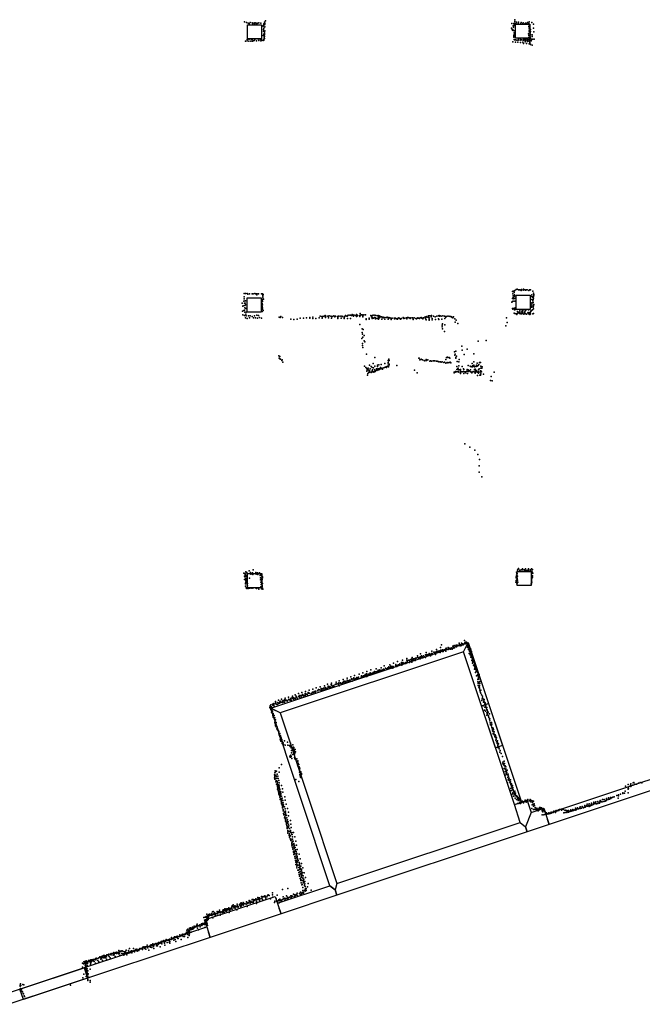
# Model space of a CAD drawing. Extents: x 897 to 41507, y -48980 to 26602.
# Tile 5 of 22: x 11068 to 21200, y -46905 to -30875. Entities that reach past the tile are written whole.
import ezdxf

# ---------------------------------------------------------------- set-up
doc = ezdxf.new("R2010")
doc.units = 0
for name, color, linetype in [('DOORS', 7, 'continuous'), ('P', 9, 'continuous'), ('ROOMS', 1, 'continuous'), ('WALLS', 3, 'continuous'), ('WINDOWS', 6, 'continuous')]:
    doc.layers.add(name, color=color, linetype=linetype)

msp = doc.modelspace()

# ---------------------------------------------------------------- linework, layer by layer
at = {"layer": 'DOORS'}
msp.add_lwpolyline([(18809.8, -42728.6), (18582.5, -42045.4), (18696.3, -42007.5), (18923.6, -42690.7), (18809.8, -42728.6)], dxfattribs=at)
at = {"layer": 'P'}
for p in [(14728, -30911), (14757, -30922), (14785, -30931), (14820, -30920), (14850, -30925), (14882, -30925), (14913, -30927), (14942, -30934), (14960, -30928), (14991, -30931), (15053, -30915), (15055, -30932), (15067, -30894), (19109, -30935), (19124, -30930), (19125, -30875), (19125, -30903), (19154, -30917), (19178, -30937), (19187, -30915), (19226, -30923), (19261, -30925), (19297, -30929), (19319, -30935), (19330, -30922), (19360, -30909), (19401, -30923), (14800, -30941), (14862, -30941), (14892, -30948), (14925, -30941), (15013, -30976), (15032, -30983), (15036, -31061), (15037, -31032), (15039, -31012), (15042, -30959), (15043, -30943), (15050, -30958), (15050, -31091), (15054, -31065), (15056, -30948), (15056, -30993), (15058, -31054), (19073, -31012), (19075, -30938), (19081, -31033), (19086, -31043), (19095, -31035), (19096, -31049), (19098, -30976), (19105, -30996), (19114, -31087), (19116, -30957), (19118, -30940), (19118, -30970), (19121, -31054), (19146, -30940), (19217, -30944), (19252, -30944), (19288, -30945), (19353, -30987), (19355, -30938), (19357, -31075), (19359, -30957), (19359, -31044), (19360, -31014), (19374, -31090), (19377, -31095), (19378, -31036), (19380, -31066), (19429, -30949), (19430, -31012), (19433, -31075), (14742, -31222), (14767, -31196), (14767, -31220), (14788, -31194), (14798, -31223), (14814, -31193), (14828, -31225), (14843, -31195), (14854, -31224), (14859, -31190), (14868, -31218), (14885, -31215), (14892, -31195), (14901, -31185), (14921, -31221), (14930, -31188), (14957, -31213), (14959, -31190), (14984, -31191), (14990, -31219), (15003, -31213), (15004, -31190), (15029, -31215), (15031, -31131), (15036, -31196), (15039, -31208), (15043, -31110), (15046, -31159), (15047, -31188), (15050, -31106), (15050, -31121), (15051, -31148), (15053, -31179), (19091, -31236), (19109, -31132), (19110, -31144), (19110, -31158), (19113, -31115), (19114, -31195), (19119, -31203), (19134, -31203), (19136, -31242), (19158, -31210), (19177, -31242), (19179, -31206), (19188, -31188), (19212, -31207), (19216, -31244), (19217, -31192), (19220, -31246), (19232, -31203), (19255, -31240), (19259, -31209), (19267, -31193), (19278, -31208), (19287, -31193), (19296, -31237), (19306, -31191), (19307, -31214), (19326, -31191), (19331, -31208), (19333, -31232), (19349, -31107), (19351, -31195), (19351, -31207), (19353, -31166), (19355, -31134), (19357, -31223), (19359, -31194), (19370, -31206), (19370, -31226), (19372, -31246), (19377, -31155), (19377, -31213), (19379, -31174), (19380, -31212), (19383, -31123), (19385, -31181), (19390, -31219), (19393, -31197), (19398, -31202), (19406, -31121), (19408, -31147), (19419, -31192), (19439, -31193), (19269, -31261), (19318, -31260), (19360, -31267), (19378, -31274), (19378, -31280), (19409, -31288), (19163, -35264), (19267, -35263), (14719, -35385), (14720, -35422), (14723, -35331), (14743, -35333), (14767, -35331), (14781, -35341), (14806, -35337), (14851, -35337), (14870, -35340), (14895, -35335), (14916, -35336), (14917, -35341), (14929, -35352), (14934, -35340), (14956, -35340), (15001, -35336), (15018, -35339), (15026, -35360), (15026, -35404), (15027, -35378), (15029, -35351), (15035, -35424), (19086, -35302), (19090, -35413), (19091, -35337), (19097, -35370), (19098, -35398), (19099, -35297), (19110, -35419), (19115, -35294), (19115, -35319), (19119, -35377), (19120, -35352), (19125, -35410), (19126, -35285), (19148, -35267), (19186, -35273), (19203, -35273), (19205, -35275), (19230, -35286), (19236, -35270), (19260, -35278), (19290, -35272), (19297, -35280), (19309, -35274), (19327, -35274), (19355, -35284), (19364, -35274), (19380, -35271), (19403, -35352), (19405, -35379), (19412, -35390), (19419, -35296), (19431, -35381), (19432, -35329), (19432, -35407), (19433, -35348), (19435, -35359), (14686, -35491), (14697, -35540), (14707, -35536), (14715, -35460), (14729, -35492), (14732, -35529), (14732, -35565), (14738, -35454), (14738, -35491), (14740, -35450), (14744, -35516), (14749, -35575), (15014, -35546), (15015, -35493), (15017, -35465), (15018, -35516), (15019, -35438), (15019, -35566), (19078, -35473), (19086, -35575), (19088, -35465), (19100, -35457), (19114, -35570), (19120, -35575), (19126, -35459), (19136, -35566), (19398, -35557), (19400, -35485), (19400, -35507), (19404, -35432), (19404, -35535), (19406, -35486), (19421, -35452), (19423, -35554), (19425, -35480), (19426, -35430), (19429, -35534), (19430, -35585), (19433, -35512), (14694, -35619), (14699, -35679), (14714, -35607), (14725, -35604), (14725, -35690), (14731, -35638), (14743, -35729), (14747, -35669), (14753, -35638), (14755, -35697), (14769, -35742), (14789, -35694), (14808, -35728), (14820, -35697), (14849, -35707), (14873, -35727), (14887, -35696), (14905, -35731), (14925, -35686), (14937, -35732), (14956, -35692), (14973, -35725), (15001, -35736), (15015, -35627), (15021, -35590), (15028, -35609), (15291, -35720), (15309, -35724), (15316, -35709), (15347, -35724), (15634, -35734), (15685, -35733), (15736, -35727), (15787, -35733), (15788, -35724), (15837, -35741), (15838, -35717), (15888, -35740), (15940, -35727), (15956, -35704), (15987, -35706), (15991, -35735), (15993, -35714), (16002, -35709), (16021, -35701), (16041, -35693), (16043, -35722), (16044, -35703), (16052, -35703), (16084, -35704), (16093, -35731), (16095, -35702), (16104, -35695), (16132, -35703), (16144, -35737), (16146, -35709), (16160, -35709), (16180, -35698), (16195, -35715), (16197, -35707), (16209, -35701), (16238, -35706), (16246, -35739), (16247, -35722), (16248, -35705), (16255, -35701), (16284, -35703), (16297, -35734), (16309, -35701), (16314, -35707), (16329, -35705), (16348, -35730), (16348, -35741), (16358, -35709), (16372, -35691), (16390, -35702), (16399, -35700), (16400, -35741), (16407, -35692), (16416, -35686), (16438, -35688), (16450, -35688), (16450, -35738), (16467, -35690), (16476, -35676), (16490, -35682), (16493, -35699), (16500, -35700), (16512, -35685), (16539, -35691), (16548, -35677), (16551, -35708), (16561, -35683), (16566, -35695), (16596, -35691), (16603, -35705), (16607, -35659), (16612, -35685), (16628, -35679), (16641, -35682), (16651, -35696), (16653, -35715), (16670, -35678), (16698, -35680), (16706, -35746), (16755, -35735), (16780, -35689), (16791, -35713), (16802, -35723), (16806, -35738), (16809, -35689), (16821, -35688), (16828, -35736), (16843, -35725), (16849, -35688), (16857, -35728), (16858, -35733), (16858, -35746), (16862, -35692), (16883, -35742), (16889, -35696), (16897, -35733), (16904, -35693), (16911, -35729), (16914, -35714), (16917, -35694), (16925, -35730), (16942, -35709), (16942, -35712), (16955, -35714), (16968, -35719), (16982, -35716), (16982, -35727), (17009, -35723), (17037, -35724), (17050, -35717), (17064, -35729), (17077, -35726), (17077, -35733), (17089, -35727), (17105, -35737), (17132, -35736), (17160, -35733), (17173, -35736), (17184, -35733), (17186, -35742), (17201, -35743), (17217, -35746), (17228, -35737), (17238, -35730), (17255, -35738), (17282, -35741), (17310, -35726), (17318, -35741), (17338, -35737), (17365, -35728), (17370, -35743), (17378, -35722), (17392, -35726), (17405, -35731), (17420, -35741), (17432, -35728), (17460, -35728), (17467, -35734), (17471, -35736), (17488, -35730), (17515, -35739), (17523, -35740), (17543, -35735), (17549, -35731), (17556, -35733), (17575, -35741), (17583, -35731), (17603, -35722), (17611, -35733), (17624, -35733), (17627, -35744), (17638, -35727), (17665, -35727), (17669, -35713), (17692, -35720), (17696, -35705), (17721, -35726), (17722, -35694), (17734, -35728), (17735, -35695), (17758, -35698), (17765, -35713), (17771, -35693), (17782, -35740), (17800, -35702), (17829, -35710), (17856, -35702), (17882, -35695), (17895, -35689), (17901, -35702), (17911, -35699), (17925, -35700), (17952, -35696), (17982, -35703), (17988, -35742), (17995, -35705), (18003, -35717), (18024, -35704), (18053, -35704), (18071, -35706), (18082, -35708), (18097, -35710), (18104, -35726), (18119, -35727), (18125, -35711), (18149, -35744), (18991, -35729), (19095, -35589), (19115, -35655), (19118, -35600), (19126, -35659), (19141, -35593), (19150, -35664), (19157, -35672), (19163, -35660), (19167, -35627), (19177, -35654), (19182, -35634), (19203, -35654), (19206, -35605), (19208, -35629), (19210, -35665), (19230, -35653), (19235, -35664), (19237, -35623), (19237, -35646), (19253, -35659), (19258, -35612), (19258, -35636), (19272, -35668), (19281, -35651), (19289, -35630), (19292, -35657), (19295, -35613), (19303, -35664), (19308, -35599), (19315, -35667), (19335, -35647), (19341, -35641), (19346, -35599), (19350, -35666), (19361, -35649), (19372, -35677), (19375, -35648), (19378, -35621), (19382, -35662), (19388, -35625), (19396, -35609), (19412, -35596), (19417, -35662), (19432, -35660), (15479, -35748), (15530, -35755), (15581, -35749), (16604, -35839), (16705, -35756), (16757, -35751), (16909, -35748), (16960, -35749), (17011, -35748), (17062, -35752), (17113, -35747), (17114, -35755), (17165, -35747), (17216, -35751), (17267, -35750), (17473, -35754), (17524, -35747), (17679, -35749), (17680, -35761), (17732, -35750), (17732, -35766), (17783, -35761), (17834, -35757), (17885, -35747), (17887, -35758), (17938, -35753), (17941, -35849), (17943, -35878), (17947, -35824), (17984, -35845), (18152, -35798), (18169, -35769), (18198, -35819), (18981, -35857), (18999, -35803), (16637, -36065), (16639, -35908), (16642, -35966), (16649, -35993), (16654, -36044), (16657, -35917), (16673, -36017), (17950, -35909), (17981, -35950), (16647, -36182), (16648, -36147), (16651, -36213), (16672, -36104), (16685, -36119), (18263, -36190), (18527, -36108), (18658, -36099), (15283, -36345), (15290, -36388), (15301, -36358), (16713, -36321), (16848, -36377), (17561, -36387), (17569, -36384), (18012, -36372), (18029, -36370), (18038, -36372), (18056, -36373), (18066, -36387), (18145, -36283), (18148, -36334), (18152, -36320), (18164, -36388), (18165, -36271), (18165, -36372), (18178, -36352), (18269, -36257), (18302, -36326), (18348, -36239), (18456, -36317), (15300, -36396), (15312, -36403), (15335, -36422), (15340, -36411), (15350, -36450), (16677, -36518), (16699, -36540), (16759, -36497), (16788, -36523), (16804, -36537), (16822, -36475), (16825, -36543), (16846, -36518), (16889, -36522), (16891, -36500), (16911, -36496), (16940, -36536), (16950, -36488), (16964, -36548), (16994, -36541), (17010, -36475), (17013, -36534), (17033, -36529), (17037, -36539), (17055, -36515), (17062, -36457), (17065, -36477), (17067, -36426), (17068, -36427), (17069, -36529), (17071, -36516), (17076, -36402), (17078, -36425), (17078, -36493), (17083, -36483), (17205, -36503), (17577, -36411), (17596, -36408), (17602, -36400), (17625, -36410), (17652, -36425), (17663, -36431), (17682, -36409), (17689, -36425), (17712, -36412), (17745, -36432), (17754, -36429), (17772, -36432), (17798, -36427), (17807, -36431), (17825, -36430), (17852, -36435), (17861, -36432), (17879, -36439), (17890, -36447), (17893, -36443), (17915, -36444), (17926, -36453), (17941, -36446), (17968, -36454), (17980, -36451), (18002, -36409), (18004, -36466), (18022, -36455), (18033, -36463), (18056, -36456), (18072, -36452), (18082, -36464), (18183, -36521), (18186, -36440), (18214, -36513), (18216, -36446), (18220, -36407), (18268, -36520), (18365, -36504), (18397, -36515), (18417, -36524), (18429, -36474), (18435, -36508), (18437, -36525), (18456, -36497), (18456, -36515), (18461, -36447), (18470, -36527), (18476, -36519), (18495, -36520), (18503, -36501), (18511, -36469), (18511, -36517), (18527, -36503), (18540, -36487), (18548, -36456), (18568, -36455), (18571, -36548), (18574, -36517), (18593, -36529), (16717, -36556), (16718, -36599), (16724, -36559), (16724, -36576), (16727, -36663), (16736, -36636), (16738, -36549), (16740, -36576), (16751, -36619), (16757, -36599), (16759, -36612), (16761, -36586), (16762, -36598), (16769, -36557), (16785, -36620), (16786, -36615), (16803, -36594), (16808, -36610), (16812, -36578), (16819, -36608), (16833, -36608), (16833, -36615), (16843, -36574), (16852, -36600), (16853, -36585), (16875, -36557), (16877, -36576), (16880, -36586), (16887, -36579), (16897, -36559), (16897, -36576), (16914, -36558), (16914, -36574), (16925, -36564), (16936, -36554), (16945, -36558), (16964, -36551), (16970, -36563), (17494, -36579), (17535, -36623), (18136, -36613), (18139, -36626), (18152, -36614), (18158, -36607), (18159, -36604), (18181, -36572), (18181, -36608), (18200, -36554), (18201, -36569), (18203, -36603), (18204, -36550), (18211, -36609), (18214, -36611), (18218, -36576), (18239, -36568), (18239, -36636), (18240, -36606), (18241, -36583), (18255, -36606), (18270, -36608), (18291, -36561), (18292, -36605), (18295, -36568), (18296, -36636), (18307, -36607), (18321, -36610), (18329, -36625), (18344, -36596), (18351, -36570), (18358, -36633), (18365, -36577), (18366, -36605), (18373, -36604), (18382, -36591), (18403, -36607), (18404, -36575), (18410, -36607), (18424, -36627), (18433, -36611), (18448, -36600), (18462, -36606), (18470, -36569), (18478, -36564), (18479, -36580), (18482, -36629), (18484, -36606), (18487, -36606), (18502, -36588), (18506, -36607), (18513, -36615), (18514, -36609), (18520, -36668), (18532, -36576), (18536, -36632), (18537, -36607), (18546, -36559), (18556, -36662), (18559, -36613), (18567, -36592), (18567, -36609), (18567, -36662), (18574, -36641), (18576, -36596), (18583, -36608), (18587, -36550), (18614, -36646), (18740, -36682), (18788, -36614), (18730, -36750), (18755, -36752), (18314, -37779), (18392, -37832), (18475, -37885), (18526, -37954), (18546, -38140), (18552, -38037), (18543, -38242), (18587, -38317), (14716, -39888), (14734, -39893), (14738, -39907), (14744, -39908), (14749, -39865), (14757, -39882), (14764, -39875), (14802, -39849), (14823, -39877), (14829, -39904), (14855, -39881), (14858, -39900), (14862, -39909), (14870, -39831), (14910, -39875), (14914, -39878), (14914, -39902), (14937, -39880), (14941, -39908), (14971, -39883), (14985, -39906), (15003, -39904), (19154, -39868), (19158, -39893), (19164, -39889), (19171, -39835), (19174, -39825), (19186, -39812), (19199, -39839), (19224, -39836), (19228, -39829), (19250, -39834), (19251, -39815), (19276, -39833), (19282, -39842), (19291, -39842), (19297, -39817), (19308, -39840), (19321, -39846), (19327, -39838), (19330, -39846), (19350, -39815), (19353, -39835), (19378, -39830), (19383, -39838), (19396, -39816), (19399, -39893), (19399, -39913), (19401, -39853), (19406, -39870), (19414, -39828), (19419, -39888), (14724, -39937), (14726, -39989), (14734, -39946), (14735, -39928), (14739, -39941), (14740, -40048), (14743, -39944), (14744, -39976), (14745, -40062), (14746, -39991), (14748, -39978), (14748, -40025), (14749, -40007), (14749, -40049), (14751, -39928), (14754, -40015), (14762, -40029), (14763, -39944), (14771, -39966), (14773, -40052), (14806, -39969), (14980, -39923), (14986, -39960), (14989, -39994), (14992, -39997), (14992, -40034), (14996, -40070), (15003, -39977), (15003, -40028), (15004, -39921), (15008, -39937), (15008, -40011), (15008, -40030), (15010, -40047), (15013, -39991), (15017, -39946), (15018, -39962), (15021, -40053), (19144, -40030), (19148, -39962), (19149, -39947), (19149, -40003), (19154, -39921), (19159, -39995), (19160, -40058), (19161, -39966), (19164, -40048), (19165, -39986), (19167, -39932), (19171, -39998), (19174, -40030), (19390, -40058), (19397, -40057), (19399, -39952), (19399, -39992), (19399, -40012), (19400, -40032), (19403, -39970), (19415, -39930), (19415, -39950), (14743, -40097), (14753, -40125), (14764, -40135), (14769, -40076), (14775, -40128), (14776, -40090), (14787, -40138), (14805, -40129), (14835, -40129), (14861, -40132), (14904, -40126), (14919, -40135), (14953, -40135), (14959, -40149), (14992, -40109), (15001, -40142), (15013, -40103), (15014, -40084), (15021, -40128), (15025, -40145), (18218, -41023), (18259, -41025), (18274, -41034), (18299, -41034), (18306, -40984), (18310, -41022), (18323, -41011), (18334, -41030), (18338, -41009), (18346, -41032), (18355, -41027), (18355, -41031), (17683, -41179), (17729, -41196), (17770, -41194), (17774, -41156), (17783, -41191), (17806, -41174), (17812, -41180), (17816, -41188), (17827, -41171), (17841, -41188), (17850, -41128), (17853, -41168), (17862, -41155), (17868, -41180), (17880, -41159), (17884, -41167), (17894, -41149), (17910, -41180), (17912, -41158), (17913, -41170), (17917, -41097), (17921, -41143), (17922, -41137), (17930, -41051), (17933, -41143), (17935, -41148), (17947, -41133), (17949, -41159), (17962, -41162), (17973, -41132), (17991, -41141), (17999, -41123), (18005, -41134), (18005, -41157), (18006, -41107), (18024, -41121), (18040, -41098), (18042, -41131), (18050, -41115), (18058, -41108), (18063, -41111), (18071, -41125), (18081, -41123), (18089, -41100), (18107, -41121), (18115, -41077), (18121, -41106), (18127, -41079), (18139, -41063), (18146, -41101), (18164, -41072), (18166, -41069), (18169, -41056), (18173, -41082), (18175, -41086), (18177, -41071), (18189, -41060), (18201, -41062), (18226, -41049), (18235, -41068), (18249, -41054), (18259, -41066), (18284, -41054), (18316, -41037), (18346, -41062), (18358, -41038), (18358, -41097), (18363, -41083), (18364, -41051), (18370, -41054), (18371, -41074), (18371, -41130), (18375, -41100), (18380, -41133), (18382, -41088), (18384, -41194), (18387, -41121), (18389, -41141), (18389, -41155), (18395, -41117), (18400, -41143), (18400, -41181), (18408, -41168), (18409, -41124), (18413, -41192), (18418, -41160), (17152, -41352), (17214, -41325), (17279, -41338), (17295, -41303), (17305, -41342), (17311, -41345), (17337, -41349), (17354, -41341), (17354, -41356), (17367, -41277), (17370, -41304), (17370, -41338), (17376, -41329), (17384, -41307), (17399, -41304), (17414, -41342), (17415, -41300), (17419, -41323), (17431, -41291), (17448, -41337), (17452, -41280), (17452, -41309), (17457, -41257), (17462, -41286), (17463, -41297), (17469, -41302), (17477, -41282), (17491, -41279), (17501, -41291), (17503, -41305), (17509, -41268), (17522, -41272), (17539, -41261), (17541, -41234), (17553, -41260), (17562, -41274), (17572, -41262), (17583, -41250), (17583, -41281), (17592, -41201), (17592, -41268), (17599, -41242), (17606, -41231), (17608, -41259), (17625, -41246), (17628, -41262), (17642, -41229), (17653, -41247), (17672, -41259), (17673, -41214), (17680, -41227), (17685, -41220), (17696, -41210), (17700, -41214), (17713, -41214), (17728, -41217), (17741, -41218), (17742, -41203), (17751, -41234), (17770, -41212), (17776, -41215), (17837, -41210), (18397, -41218), (18407, -41205), (18411, -41253), (18414, -41231), (18415, -41232), (18419, -41216), (18421, -41203), (18421, -41211), (18425, -41255), (18425, -41307), (18431, -41281), (18433, -41237), (18435, -41251), (18439, -41353), (18441, -41305), (18442, -41247), (18442, -41332), (18444, -41259), (18446, -41287), (18447, -41302), (18449, -41281), (18454, -41306), (18456, -41309), (18460, -41294), (18464, -41333), (18466, -41332), (18469, -41350), (18469, -41353), (16653, -41507), (16719, -41485), (16769, -41510), (16784, -41462), (16819, -41505), (16819, -41513), (16843, -41500), (16843, -41506), (16844, -41485), (16862, -41493), (16868, -41444), (16880, -41498), (16883, -41485), (16899, -41466), (16902, -41483), (16914, -41496), (16915, -41491), (16916, -41478), (16926, -41457), (16928, -41492), (16938, -41477), (16950, -41426), (16959, -41465), (16978, -41462), (16979, -41466), (16980, -41471), (16991, -41451), (16999, -41454), (17001, -41396), (17021, -41431), (17036, -41443), (17052, -41449), (17058, -41428), (17072, -41431), (17077, -41409), (17080, -41422), (17090, -41379), (17093, -41421), (17109, -41402), (17111, -41427), (17114, -41430), (17126, -41427), (17130, -41408), (17141, -41432), (17147, -41408), (17181, -41399), (17187, -41390), (17189, -41374), (17199, -41392), (17205, -41404), (17219, -41382), (17234, -41380), (17252, -41363), (17253, -41372), (17287, -41363), (17289, -41384), (17297, -41370), (17303, -41360), (18454, -41382), (18465, -41379), (18470, -41404), (18470, -41447), (18472, -41358), (18477, -41432), (18478, -41379), (18478, -41383), (18481, -41368), (18484, -41427), (18486, -41505), (18487, -41408), (18490, -41454), (18494, -41419), (18494, -41432), (18497, -41416), (18497, -41479), (18501, -41457), (18510, -41469), (18512, -41480), (18516, -41499), (18525, -41501), (18528, -41515), (16144, -41677), (16216, -41662), (16263, -41669), (16269, -41638), (16277, -41677), (16291, -41671), (16321, -41671), (16331, -41617), (16339, -41648), (16344, -41672), (16358, -41643), (16368, -41665), (16369, -41649), (16373, -41667), (16375, -41648), (16389, -41661), (16397, -41596), (16399, -41627), (16416, -41650), (16420, -41637), (16437, -41627), (16442, -41649), (16443, -41639), (16445, -41629), (16455, -41572), (16466, -41605), (16471, -41615), (16481, -41644), (16497, -41605), (16507, -41591), (16510, -41628), (16511, -41604), (16513, -41610), (16516, -41550), (16536, -41612), (16540, -41598), (16557, -41582), (16559, -41601), (16562, -41591), (16565, -41604), (16581, -41581), (16581, -41595), (16582, -41587), (16591, -41532), (16625, -41578), (16628, -41580), (16632, -41558), (16648, -41568), (16661, -41557), (16669, -41570), (16673, -41556), (16688, -41535), (16693, -41559), (16708, -41567), (16713, -41524), (16713, -41550), (16719, -41567), (16735, -41548), (16740, -41531), (16741, -41531), (16756, -41532), (16779, -41543), (16781, -41520), (16798, -41521), (16845, -41519), (18502, -41555), (18517, -41543), (18519, -41554), (18521, -41619), (18523, -41656), (18524, -41533), (18527, -41521), (18530, -41559), (18530, -41606), (18534, -41571), (18534, -41614), (18535, -41586), (18540, -41613), (18542, -41658), (18543, -41535), (18543, -41569), (18555, -41652), (18563, -41647), (15660, -41828), (15721, -41811), (15762, -41830), (15778, -41792), (15782, -41838), (15825, -41827), (15834, -41821), (15840, -41775), (15849, -41829), (15862, -41810), (15874, -41824), (15879, -41820), (15882, -41805), (15887, -41807), (15895, -41754), (15919, -41794), (15921, -41800), (15933, -41780), (15946, -41787), (15947, -41787), (15960, -41735), (15968, -41790), (15973, -41764), (15980, -41771), (15987, -41783), (15989, -41768), (15992, -41788), (16010, -41760), (16016, -41787), (16026, -41720), (16035, -41756), (16039, -41746), (16047, -41751), (16047, -41774), (16056, -41757), (16060, -41769), (16074, -41765), (16078, -41695), (16087, -41744), (16089, -41727), (16105, -41751), (16114, -41731), (16117, -41731), (16118, -41747), (16131, -41744), (16137, -41698), (16144, -41707), (16159, -41734), (16167, -41712), (16170, -41714), (16181, -41728), (16187, -41725), (16201, -41700), (16217, -41689), (16227, -41691), (16229, -41692), (16251, -41684), (16263, -41703), (16268, -41718), (16294, -41680), (16309, -41688), (18527, -41684), (18527, -41716), (18538, -41740), (18549, -41763), (18550, -41714), (18552, -41744), (18554, -41680), (18555, -41790), (18563, -41816), (18575, -41790), (15229, -41975), (15238, -41996), (15267, -41992), (15276, -41997), (15279, -41956), (15303, -41984), (15304, -41980), (15307, -41971), (15316, -41994), (15326, -41935), (15339, -41971), (15346, -41970), (15347, -41991), (15356, -41959), (15356, -41984), (15373, -41961), (15379, -41984), (15381, -41945), (15388, -41921), (15391, -41957), (15407, -41954), (15419, -41971), (15424, -41960), (15443, -41903), (15446, -41938), (15448, -41944), (15461, -41948), (15472, -41952), (15478, -41930), (15481, -41925), (15485, -41951), (15488, -41919), (15507, -41890), (15507, -41903), (15510, -41922), (15511, -41927), (15522, -41937), (15525, -41916), (15538, -41919), (15549, -41866), (15552, -41931), (15565, -41890), (15568, -41909), (15569, -41901), (15571, -41909), (15586, -41921), (15604, -41847), (15607, -41894), (15615, -41886), (15623, -41905), (15624, -41876), (15642, -41880), (15647, -41901), (15668, -41861), (15671, -41876), (15678, -41871), (15689, -41883), (15697, -41879), (15698, -41872), (15715, -41845), (15716, -41880), (15727, -41855), (15736, -41855), (15746, -41857), (15749, -41870), (15769, -41841), (15811, -41848), (15822, -41847), (18573, -41841), (18583, -41866), (18586, -41959), (18595, -41930), (18597, -41887), (18602, -41916), (18614, -41938), (18615, -41988), (18623, -41964), (18627, -41943), (18631, -41986), (18633, -41989), (18643, -41997), (15141, -42075), (15142, -42047), (15143, -42060), (15147, -42090), (15154, -42032), (15155, -42091), (15155, -42103), (15163, -42064), (15163, -42121), (15166, -42151), (15171, -42122), (15171, -42125), (15179, -42092), (15182, -42021), (15182, -42133), (15190, -42034), (15191, -42016), (15205, -42006), (15206, -42022), (15207, -42050), (15230, -42003), (15234, -42009), (15242, -42017), (15256, -42023), (15275, -42011), (15298, -42000), (18608, -42044), (18631, -42116), (18637, -42069), (18640, -42016), (18648, -42044), (18649, -42133), (18651, -42043), (18653, -42020), (18655, -42072), (18665, -42098), (18669, -42075), (18673, -42124), (18674, -42113), (18682, -42131), (18693, -42149), (15175, -42167), (15185, -42197), (15185, -42203), (15191, -42183), (15192, -42169), (15192, -42213), (15193, -42228), (15199, -42199), (15206, -42235), (15207, -42204), (15211, -42245), (15211, -42260), (15220, -42241), (15222, -42312), (15223, -42277), (15226, -42307), (15233, -42276), (15240, -42315), (18671, -42197), (18672, -42160), (18676, -42163), (18681, -42187), (18684, -42162), (18695, -42209), (18697, -42212), (18703, -42237), (18711, -42264), (18712, -42178), (18718, -42256), (18721, -42291), (18745, -42318), (15220, -42322), (15231, -42354), (15232, -42370), (15233, -42339), (15238, -42347), (15241, -42356), (15243, -42386), (15244, -42373), (15253, -42380), (15253, -42419), (15259, -42391), (15264, -42418), (15264, -42437), (15267, -42437), (15268, -42428), (15274, -42454), (15280, -42452), (15285, -42461), (18724, -42324), (18731, -42347), (18731, -42353), (18747, -42374), (18750, -42397), (18752, -42406), (18754, -42345), (18762, -42433), (18762, -42450), (18767, -42404), (18771, -42462), (18772, -42415), (18780, -42429), (18783, -42462), (18788, -42467), (15286, -42488), (15288, -42519), (15289, -42503), (15297, -42523), (15298, -42527), (15301, -42553), (15302, -42495), (15307, -42586), (15312, -42532), (15313, -42604), (15319, -42558), (15320, -42622), (15323, -42576), (15324, -42568), (15334, -42593), (15334, -42605), (15339, -42629), (15347, -42639), (15377, -42615), (15427, -42635), (18771, -42498), (18771, -42504), (18783, -42498), (18790, -42517), (18797, -42520), (18799, -42546), (18800, -42548), (18803, -42516), (18816, -42565), (18818, -42603), (18819, -42537), (18820, -42596), (18825, -42565), (18825, -42633), (18835, -42634), (18843, -42615), (15337, -42658), (15355, -42649), (15359, -42676), (15387, -42687), (15433, -42684), (15457, -42692), (15467, -42710), (15476, -42653), (15486, -42729), (15493, -42772), (15511, -42724), (15512, -42680), (15520, -42755), (15526, -42716), (15528, -42746), (15530, -42726), (15533, -42776), (15534, -42764), (15543, -42796), (15550, -42758), (15558, -42796), (18836, -42660), (18846, -42644), (18848, -42725), (18850, -42684), (18851, -42699), (18859, -42666), (18864, -42722), (18870, -42748), (18885, -42771), (15462, -42876), (15469, -42861), (15475, -42883), (15483, -42848), (15485, -42871), (15491, -42813), (15497, -42904), (15515, -42840), (15535, -42828), (15539, -42886), (15540, -42845), (15545, -42814), (15547, -42908), (15576, -42947), (15578, -42911), (15594, -42946), (15596, -42941), (18882, -42802), (18904, -42822), (18923, -42871), (18952, -42944), (15225, -43104), (15249, -43111), (15289, -43057), (15327, -43002), (15580, -42965), (15588, -43004), (15596, -43025), (15602, -42979), (15609, -43047), (15613, -43001), (15615, -43038), (15621, -43088), (15622, -43070), (15628, -43062), (15628, -43109), (18928, -42962), (18928, -42988), (18945, -42984), (18947, -43007), (18951, -43065), (18954, -43015), (18955, -42982), (18970, -43039), (18970, -43116), (18971, -43025), (18975, -43083), (18979, -43037), (18981, -43069), (18988, -43109), (18991, -43099), (19003, -43095), (15215, -43218), (15216, -43167), (15221, -43186), (15221, -43203), (15221, -43238), (15222, -43135), (15231, -43121), (15231, -43177), (15233, -43229), (15237, -43281), (15239, -43263), (15245, -43190), (15247, -43270), (15251, -43266), (15254, -43226), (15257, -43275), (15258, -43158), (15269, -43191), (15274, -43230), (15285, -43263), (15290, -43128), (15564, -43246), (15612, -43277), (15624, -43126), (15629, -43166), (15633, -43186), (15638, -43206), (15642, -43122), (15642, -43212), (15646, -43200), (15655, -43165), (15656, -43146), (18967, -43173), (18985, -43146), (18992, -43133), (18992, -43165), (18998, -43135), (19011, -43162), (19012, -43214), (19014, -43167), (19015, -43158), (19015, -43183), (19019, -43251), (19025, -43190), (19030, -43236), (19033, -43224), (19033, -43264), (19042, -43257), (19053, -43251), (15245, -43319), (15260, -43331), (15262, -43400), (15263, -43299), (15263, -43329), (15263, -43346), (15265, -43365), (15268, -43385), (15272, -43422), (15278, -43358), (15280, -43332), (15284, -43394), (15285, -43397), (15289, -43378), (15291, -43300), (15291, -43338), (15291, -43367), (15291, -43438), (15300, -43402), (15300, -43440), (15303, -43412), (15330, -43340), (15342, -43399), (19007, -43301), (19046, -43287), (19047, -43432), (19054, -43284), (19054, -43286), (19057, -43311), (19059, -43389), (19060, -43325), (19068, -43336), (19070, -43365), (19072, -43316), (19073, -43424), (19075, -43352), (19086, -43345), (19086, -43387), (19091, -43377), (19093, -43381), (19093, -43407), (19099, -43413), (19106, -43437), (19124, -43435), (20922, -43437), (20927, -43356), (20968, -43325), (20968, -43401), (20969, -43392), (20974, -43387), (21010, -43337), (21011, -43358), (21016, -43315), (21018, -43348), (21046, -43335), (21049, -43301), (21061, -43292), (21078, -43323), (21104, -43322), (21137, -43304), (21166, -43295), (21193, -43292), (21194, -43298), (15279, -43445), (15283, -43484), (15284, -43466), (15294, -43508), (15299, -43455), (15299, -43460), (15301, -43507), (15303, -43481), (15304, -43533), (15307, -43571), (15308, -43502), (15309, -43522), (15311, -43554), (15315, -43445), (15316, -43483), (15317, -43473), (15323, -43599), (15327, -43575), (15329, -43517), (15329, -43552), (15334, -43574), (15340, -43551), (15348, -43453), (15352, -43586), (15380, -43526), (15387, -43584), (19076, -43489), (19091, -43463), (19093, -43475), (19104, -43517), (19108, -43448), (19116, -43485), (19125, -43462), (19131, -43485), (19132, -43550), (19133, -43510), (19135, -43466), (19148, -43505), (19152, -43572), (19156, -43516), (19157, -43527), (19167, -43520), (19172, -43554), (19176, -43551), (19178, -43580), (19179, -43586), (19187, -43541), (19189, -43580), (19195, -43572), (19209, -43559), (19219, -43589), (19249, -43597), (19294, -43584), (19305, -43590), (19327, -43584), (19339, -43573), (19358, -43590), (19363, -43592), (19377, -43569), (19381, -43584), (19399, -43586), (19408, -43595), (19429, -43599), (20514, -43589), (20551, -43571), (20581, -43569), (20596, -43596), (20605, -43589), (20616, -43563), (20617, -43555), (20620, -43587), (20642, -43573), (20650, -43545), (20667, -43567), (20682, -43537), (20682, -43545), (20688, -43554), (20711, -43537), (20718, -43530), (20744, -43527), (20783, -43504), (20806, -43551), (20812, -43509), (20814, -43497), (20847, -43484), (20882, -43474), (20884, -43462), (20913, -43465), (20972, -43464), (15328, -43622), (15328, -43641), (15330, -43629), (15337, -43665), (15342, -43688), (15346, -43709), (15348, -43621), (15350, -43695), (15351, -43651), (15351, -43661), (15353, -43624), (15356, -43754), (15358, -43736), (15360, -43755), (15361, -43686), (15363, -43657), (15379, -43691), (15390, -43725), (15406, -43649), (15425, -43716), (19169, -43635), (19193, -43634), (19207, -43612), (19210, -43624), (19217, -43634), (19236, -43608), (19236, -43618), (19260, -43606), (19267, -43618), (19268, -43625), (19283, -43603), (19311, -43614), (19314, -43611), (19388, -43609), (19401, -43715), (19406, -43655), (19411, -43618), (19418, -43653), (19428, -43732), (19430, -43645), (19430, -43679), (19440, -43639), (19446, -43670), (19454, -43736), (19457, -43703), (19457, -43724), (19478, -43733), (19484, -43714), (19502, -43728), (19504, -43756), (19512, -43728), (19516, -43721), (19528, -43700), (19528, -43737), (19531, -43721), (19540, -43701), (19550, -43725), (19555, -43718), (19558, -43708), (19568, -43745), (19573, -43754), (19581, -43730), (19582, -43724), (19586, -43718), (19600, -43749), (19762, -43760), (19800, -43752), (19811, -43760), (19833, -43745), (19835, -43752), (19842, -43738), (19842, -43750), (19855, -43735), (19879, -43730), (19884, -43747), (19889, -43735), (19912, -43726), (19912, -43731), (19938, -43742), (19943, -43746), (19964, -43752), (19964, -43757), (19972, -43752), (19998, -43749), (19999, -43756), (20035, -43741), (20043, -43758), (20064, -43748), (20068, -43756), (20072, -43731), (20092, -43747), (20101, -43740), (20114, -43712), (20117, -43743), (20121, -43730), (20137, -43726), (20148, -43708), (20163, -43724), (20183, -43705), (20187, -43716), (20189, -43690), (20211, -43710), (20222, -43687), (20235, -43702), (20245, -43704), (20258, -43693), (20263, -43667), (20269, -43697), (20282, -43685), (20295, -43670), (20305, -43648), (20308, -43681), (20329, -43663), (20334, -43683), (20338, -43642), (20340, -43672), (20358, -43675), (20363, -43663), (20366, -43651), (20373, -43632), (20380, -43663), (20403, -43651), (20404, -43636), (20412, -43615), (20426, -43643), (20441, -43622), (20445, -43608), (20453, -43641), (20476, -43634), (20478, -43603), (20484, -43624), (20503, -43630), (20507, -43609), (20521, -43609), (20531, -43606), (20537, -43605), (20549, -43611), (20573, -43603), (15359, -43797), (15366, -43821), (15375, -43819), (15378, -43777), (15379, -43870), (15381, -43851), (15391, -43762), (15392, -43883), (15393, -43921), (15394, -43900), (15395, -43789), (15395, -43828), (15396, -43798), (15401, -43874), (15406, -43833), (15410, -43823), (15417, -43867), (15420, -43906), (15425, -43902), (15441, -43778), (15444, -43834), (15474, -43910), (19572, -43819), (19584, -43769), (19598, -43819), (19616, -43768), (19618, -43771), (19619, -43777), (19621, -43812), (19626, -43805), (19643, -43787), (19645, -43809), (19669, -43803), (19677, -43806), (19679, -43785), (19693, -43794), (19700, -43801), (19711, -43791), (19717, -43778), (19718, -43791), (19740, -43782), (19752, -43780), (19763, -43772), (19785, -43780), (19786, -43762), (19921, -43787), (19947, -43784), (19972, -43783), (19989, -43769), (19997, -43777), (20019, -43765), (20024, -43762), (20026, -43763), (15406, -43950), (15412, -43976), (15416, -43999), (15420, -43958), (15420, -44045), (15422, -43930), (15423, -44024), (15434, -44022), (15434, -44076), (15436, -44003), (15437, -43936), (15438, -44026), (15439, -44011), (15441, -43972), (15450, -44000), (15461, -44042), (15473, -44075), (15482, -43970), (15485, -44028), (15430, -44095), (15431, -44117), (15452, -44090), (15452, -44155), (15454, -44147), (15457, -44127), (15461, -44183), (15468, -44211), (15473, -44161), (15473, -44217), (15474, -44104), (15478, -44239), (15484, -44214), (15492, -44137), (15496, -44107), (15504, -44142), (15506, -44178), (15508, -44215), (15523, -44110), (15544, -44181), (15495, -44274), (15495, -44290), (15495, -44299), (15499, -44325), (15501, -44249), (15502, -44274), (15507, -44354), (15511, -44381), (15516, -44251), (15520, -44309), (15529, -44285), (15530, -44340), (15530, -44372), (15537, -44369), (15538, -44319), (15539, -44312), (15549, -44403), (15551, -44353), (15558, -44389), (15562, -44251), (15571, -44314), (15583, -44382), (15522, -44413), (15526, -44427), (15529, -44467), (15532, -44444), (15542, -44423), (15543, -44498), (15546, -44504), (15551, -44453), (15552, -44533), (15556, -44562), (15565, -44489), (15566, -44424), (15567, -44417), (15571, -44460), (15575, -44521), (15576, -44452), (15576, -44454), (15581, -44551), (15583, -44494), (15583, -44506), (15591, -44530), (15601, -44558), (15614, -44462), (15633, -44537), (15563, -44592), (15563, -44631), (15566, -44574), (15577, -44654), (15578, -44600), (15579, -44630), (15580, -44682), (15589, -44583), (15593, -44638), (15596, -44721), (15600, -44564), (15603, -44721), (15608, -44677), (15614, -44599), (15620, -44608), (15620, -44634), (15620, -44644), (15620, -44711), (15624, -44627), (15626, -44670), (15633, -44696), (15636, -44704), (15644, -44657), (15644, -44698), (15654, -44612), (15655, -44709), (15673, -44685), (15610, -44759), (15616, -44790), (15621, -44821), (15625, -44798), (15629, -44746), (15634, -44859), (15639, -44780), (15642, -44740), (15644, -44747), (15644, -44874), (15648, -44843), (15654, -44733), (15656, -44821), (15657, -44774), (15660, -44799), (15664, -44767), (15668, -44808), (15669, -44761), (15675, -44850), (15676, -44844), (15682, -44812), (15687, -44879), (15691, -44865), (15695, -44762), (15719, -44842), (15346, -45038), (15432, -45020), (15641, -44892), (15651, -44928), (15657, -44962), (15667, -44887), (15667, -44952), (15677, -45006), (15682, -44927), (15689, -44901), (15695, -44915), (15695, -44918), (15701, -44950), (15701, -44971), (15709, -44945), (15710, -44907), (15716, -44985), (15721, -45017), (15723, -45031), (15731, -45018), (15753, -44992), (15762, -44940), (14851, -45197), (14870, -45197), (14888, -45202), (14910, -45190), (14918, -45204), (14934, -45196), (14938, -45196), (14941, -45165), (14950, -45180), (14958, -45172), (14961, -45191), (14970, -45172), (14983, -45187), (15004, -45151), (15008, -45182), (15014, -45160), (15019, -45196), (15030, -45148), (15039, -45157), (15057, -45140), (15060, -45150), (15063, -45143), (15068, -45158), (15076, -45187), (15092, -45154), (15100, -45134), (15111, -45125), (15129, -45133), (15152, -45186), (15180, -45124), (15184, -45089), (15185, -45161), (15242, -45190), (15257, -45130), (15304, -45193), (15346, -45201), (15354, -45154), (15361, -45186), (15380, -45177), (15393, -45188), (15411, -45140), (15416, -45180), (15425, -45161), (15438, -45172), (15438, -45194), (15460, -45162), (15480, -45138), (15488, -45158), (15488, -45177), (15495, -45138), (15511, -45150), (15524, -45113), (15542, -45123), (15543, -45149), (15546, -45163), (15555, -45131), (15566, -45115), (15582, -45098), (15586, -45129), (15596, -45142), (15619, -45103), (15629, -45109), (15635, -45081), (15644, -45120), (15656, -45104), (15665, -45086), (15676, -45054), (15683, -45098), (15689, -45078), (15689, -45096), (15703, -45045), (15711, -45063), (15728, -45052), (15811, -45045), (14404, -45349), (14429, -45353), (14452, -45349), (14455, -45352), (14471, -45333), (14478, -45350), (14490, -45364), (14496, -45343), (14510, -45351), (14514, -45334), (14518, -45317), (14524, -45304), (14526, -45320), (14528, -45356), (14542, -45308), (14544, -45286), (14555, -45334), (14557, -45327), (14567, -45300), (14568, -45312), (14574, -45316), (14574, -45339), (14590, -45306), (14604, -45318), (14605, -45276), (14611, -45303), (14621, -45313), (14621, -45321), (14645, -45281), (14652, -45290), (14659, -45265), (14662, -45313), (14671, -45308), (14674, -45254), (14676, -45288), (14687, -45271), (14699, -45285), (14703, -45290), (14707, -45249), (14707, -45265), (14711, -45269), (14711, -45283), (14732, -45263), (14754, -45276), (14760, -45237), (14764, -45270), (14766, -45242), (14768, -45315), (14779, -45257), (14793, -45251), (14794, -45245), (14801, -45213), (14809, -45232), (14819, -45260), (14822, -45246), (14827, -45224), (14843, -45240), (14851, -45243), (14865, -45235), (14868, -45245), (14871, -45213), (14890, -45217), (14895, -45209), (14920, -45229), (14924, -45263), (14970, -45213), (15213, -45247), (15220, -45226), (15249, -45225), (15276, -45222), (15286, -45205), (15289, -45251), (15301, -45218), (15325, -45210), (15327, -45223), (15380, -45208), (14067, -45492), (14087, -45487), (14102, -45478), (14102, -45522), (14105, -45486), (14112, -45515), (14115, -45436), (14118, -45469), (14121, -45471), (14122, -45491), (14128, -45480), (14132, -45457), (14136, -45525), (14139, -45465), (14139, -45500), (14140, -45502), (14141, -45481), (14146, -45445), (14158, -45435), (14158, -45456), (14158, -45459), (14166, -45448), (14177, -45453), (14177, -45456), (14190, -45427), (14192, -45457), (14193, -45444), (14207, -45400), (14210, -45498), (14215, -45441), (14219, -45393), (14219, -45436), (14228, -45432), (14235, -45438), (14237, -45411), (14245, -45422), (14246, -45451), (14251, -45427), (14252, -45450), (14274, -45429), (14281, -45393), (14287, -45430), (14288, -45414), (14299, -45401), (14309, -45411), (14317, -45394), (14317, -45409), (14322, -45372), (14326, -45404), (14328, -45456), (14338, -45417), (14347, -45400), (14369, -45400), (14369, -45408), (14375, -45375), (14382, -45369), (14385, -45387), (14395, -45411), (14404, -45380), (14420, -45388), (14424, -45374), (14435, -45391), (14443, -45368), (14463, -45368), (14476, -45411), (14487, -45378), (14602, -45365), (13803, -45681), (13831, -45666), (13835, -45669), (13841, -45670), (13846, -45662), (13846, -45679), (13858, -45663), (13860, -45682), (13879, -45650), (13879, -45661), (13886, -45683), (13901, -45661), (13902, -45665), (13908, -45633), (13908, -45642), (13916, -45650), (13932, -45639), (13933, -45646), (13946, -45623), (13948, -45619), (13953, -45638), (13956, -45599), (13961, -45664), (13964, -45626), (13975, -45626), (13989, -45623), (13998, -45610), (14003, -45646), (14003, -45646), (14005, -45614), (14024, -45606), (14025, -45594), (14030, -45621), (14042, -45592), (14046, -45606), (14066, -45602), (14068, -45586), (14075, -45606), (14081, -45656), (14082, -45534), (14082, -45592), (14085, -45574), (14089, -45554), (14089, -45566), (14105, -45610), (14107, -45551), (14109, -45577), (14112, -45580), (14114, -45529), (14114, -45541), (14117, -45543), (14121, -45595), (14123, -45624), (13504, -45843), (13540, -45818), (13542, -45843), (13558, -45834), (13569, -45827), (13576, -45827), (13583, -45819), (13586, -45804), (13593, -45818), (13610, -45810), (13611, -45807), (13627, -45818), (13633, -45795), (13634, -45813), (13640, -45831), (13649, -45833), (13663, -45803), (13670, -45800), (13674, -45774), (13675, -45803), (13678, -45786), (13688, -45792), (13695, -45790), (13704, -45782), (13706, -45786), (13713, -45771), (13721, -45773), (13723, -45764), (13729, -45801), (13748, -45801), (13751, -45771), (13752, -45765), (13756, -45764), (13762, -45771), (13769, -45754), (13772, -45754), (13779, -45760), (13783, -45729), (13783, -45753), (13784, -45728), (13790, -45696), (13791, -45750), (13803, -45735), (13805, -45723), (13806, -45771), (13806, -45815), (13807, -45742), (13810, -45696), (13812, -45732), (13820, -45726), (13821, -45717), (13824, -45742), (13827, -45699), (13827, -45787), (13829, -45714), (13829, -45758), (13839, -45696), (13857, -45729), (13864, -45689), (13976, -45692), (12857, -45998), (12919, -45997), (12974, -46005), (13021, -45996), (13029, -46002), (13047, -45997), (13047, -45998), (13058, -46003), (13066, -45990), (13069, -45987), (13079, -45969), (13084, -45986), (13103, -45982), (13106, -45968), (13107, -45996), (13120, -45971), (13121, -46006), (13131, -45967), (13139, -45971), (13141, -45943), (13143, -45965), (13152, -45984), (13178, -45964), (13180, -45960), (13186, -45963), (13196, -45944), (13197, -45960), (13198, -45975), (13209, -45938), (13216, -45978), (13224, -45949), (13228, -45932), (13235, -45937), (13236, -45923), (13241, -45947), (13244, -45962), (13247, -45930), (13250, -45997), (13259, -45937), (13262, -45926), (13265, -45924), (13282, -45913), (13283, -45919), (13292, -45953), (13297, -45933), (13307, -45914), (13310, -45951), (13321, -45911), (13327, -45900), (13327, -45928), (13340, -45905), (13346, -45908), (13349, -45898), (13355, -45969), (13368, -45883), (13368, -45903), (13369, -45912), (13376, -45893), (13379, -45923), (13389, -45879), (13394, -45887), (13411, -45880), (13412, -45868), (13413, -45883), (13422, -45909), (13426, -45893), (13429, -45940), (13440, -45871), (13442, -45876), (13448, -45870), (13451, -45848), (13466, -45859), (13469, -45897), (13483, -45859), (13484, -45853), (13499, -45862), (13499, -45893), (13503, -45849), (13510, -45880), (13513, -45911), (13525, -45852), (13531, -45849), (13574, -45863), (13598, -45850), (13611, -45880), (13697, -45849), (12300, -46164), (12312, -46156), (12319, -46158), (12338, -46157), (12339, -46160), (12340, -46161), (12341, -46159), (12355, -46146), (12356, -46151), (12374, -46133), (12381, -46144), (12396, -46132), (12399, -46163), (12402, -46139), (12404, -46146), (12411, -46120), (12415, -46139), (12416, -46135), (12423, -46133), (12429, -46113), (12437, -46118), (12437, -46146), (12447, -46109), (12452, -46125), (12460, -46149), (12464, -46120), (12470, -46118), (12474, -46117), (12478, -46131), (12484, -46102), (12501, -46101), (12504, -46099), (12514, -46110), (12518, -46090), (12521, -46086), (12523, -46127), (12542, -46151), (12543, -46094), (12544, -46089), (12546, -46095), (12555, -46098), (12558, -46080), (12578, -46078), (12587, -46104), (12590, -46082), (12597, -46078), (12602, -46063), (12606, -46097), (12615, -46071), (12624, -46128), (12630, -46071), (12631, -46069), (12632, -46063), (12643, -46078), (12651, -46057), (12654, -46065), (12676, -46082), (12677, -46062), (12680, -46028), (12685, -46038), (12690, -46072), (12696, -46105), (12704, -46047), (12706, -46041), (12710, -46039), (12716, -46044), (12728, -46035), (12732, -46076), (12734, -46034), (12751, -46045), (12754, -46085), (12764, -46104), (12771, -46053), (12772, -46077), (12778, -46060), (12780, -46058), (12791, -46073), (12792, -46043), (12802, -46023), (12811, -46097), (12814, -46068), (12828, -46067), (12833, -46064), (12836, -46030), (12846, -46056), (12846, -46073), (12863, -46049), (12870, -46044), (12873, -46062), (12889, -46032), (12893, -46065), (12902, -46042), (12917, -46037), (12921, -46041), (12936, -46052), (12944, -46030), (12955, -46015), (12956, -46026), (12976, -46026), (12980, -46040), (12995, -46021), (13002, -46031), (13004, -46030), (13007, -46015), (13064, -46011), (13170, -46024), (12090, -46299), (12092, -46234), (12107, -46247), (12110, -46216), (12130, -46206), (12130, -46235), (12131, -46267), (12132, -46319), (12133, -46241), (12133, -46309), (12133, -46313), (12138, -46281), (12139, -46232), (12141, -46282), (12142, -46217), (12144, -46254), (12145, -46229), (12145, -46248), (12147, -46291), (12148, -46196), (12148, -46244), (12149, -46292), (12153, -46221), (12155, -46323), (12156, -46241), (12166, -46274), (12168, -46213), (12168, -46325), (12169, -46242), (12180, -46216), (12186, -46191), (12189, -46200), (12198, -46210), (12206, -46190), (12207, -46211), (12222, -46203), (12222, -46253), (12223, -46201), (12224, -46183), (12226, -46199), (12228, -46230), (12231, -46211), (12244, -46181), (12254, -46198), (12263, -46177), (12264, -46194), (12265, -46196), (12274, -46174), (12275, -46181), (12275, -46201), (12280, -46210), (12281, -46173), (12300, -46234), (12305, -46180), (12340, -46190), (12354, -46214), (12387, -46169), (12417, -46193), (12479, -46172), (12094, -46472), (12110, -46415), (12143, -46330), (12147, -46350), (12147, -46370), (12149, -46453), (12151, -46395), (12162, -46353), (12164, -46392), (12165, -46432), (12166, -46365), (12167, -46412), (12168, -46359), (12173, -46478), (12177, -46459), (12178, -46362), (12178, -46427), (12181, -46408), (12195, -46470), (12216, -46332), (11077, -46593), (11078, -46607), (11082, -46646), (11083, -46571), (11085, -46600), (11118, -46585), (11134, -46586), (11895, -46596), (12178, -46499), (12179, -46520), (12215, -46519), (12215, -46544), (11087, -46696), (11092, -46656), (11097, -46668), (11107, -46695), (11114, -46700), (11124, -46728), (11131, -46733), (11141, -46767), (11147, -46776), (11165, -46808)]:
    msp.add_point(p, dxfattribs=at)
at = {"layer": 'ROOMS'}
for points in [[(10836.8, -46734.2), (14111.9, -45644.5), (14074, -45530.7), (15226.7, -45147.2), (15264.6, -45261), (16117.4, -44977.3), (16117.4, -44977.3), (15154.2, -42082.3), (15154.2, -42082.3), (18365.7, -41013.8), (19231.6, -43616.3), (19326.5, -43584.7), (19392.2, -43782.4), (19598.2, -43713.8), (19629.7, -43808.7), (22906.3, -42718.6)], [(16231.3, -44939.4), (19215, -43946.7), (19117.7, -43654.1), (18289.7, -41165.5), (18289.7, -41165.5), (15306, -42158.3), (16231.3, -44939.4)]]:
    msp.add_lwpolyline(points, dxfattribs=at)
at = {"layer": 'WALLS'}
for points in [[(14775.3, -30958.9), (15005.3, -30958.9), (15005.3, -31188.9), (14775.3, -31188.9), (14775.3, -30958.9)], [(19138.7, -30947.3), (19368.7, -30947.3), (19368.7, -31177.3), (19138.7, -31177.3), (19138.7, -30947.3)], [(14770, -35404.6), (15000, -35404.6), (15000, -35634.6), (14770, -35634.6), (14770, -35404.6)], [(19145.1, -35361.8), (19375.1, -35361.8), (19375.1, -35591.8), (19145.1, -35591.8), (19145.1, -35361.8)], [(14777.3, -39892.6), (15007.3, -39892.6), (15007.3, -40122.6), (14777.3, -40122.6), (14777.3, -39892.6)], [(19163.7, -39856.3), (19393.7, -39856.3), (19393.7, -40086.3), (19163.7, -40086.3), (19163.7, -39856.3)], [(18289.7, -41165.5), (15306, -42158.3), (15230.1, -42120.3), (15154.2, -42082.3), (18365.7, -41013.8), (18327.7, -41089.7)], [(19117.7, -43654.1), (18289.7, -41165.5), (18327.7, -41089.7), (18365.7, -41013.8), (19231.6, -43616.3), (19174.6, -43635.2)], [(15306, -42158.3), (16231.3, -44939.4), (16202.8, -45043.7), (16117.4, -44977.3), (15154.2, -42082.3), (15230.1, -42120.3)], [(19629.7, -43808.7), (22906.3, -42718.6), (22934.7, -42804), (22963.1, -42889.4), (19686.6, -43979.5), (19658.1, -43894.1)], [(19215, -43946.7), (19117.7, -43654.1), (19174.6, -43635.2), (19326.5, -43584.7), (19392.2, -43782.4), (19300.4, -44013.2)], [(19392.2, -43782.4), (19598.2, -43713.8), (19658.1, -43894.1), (19686.6, -43979.5), (19328.8, -44098.6), (19300.4, -44013.2)], [(16231.3, -44939.4), (19215, -43946.7), (19300.4, -44013.2), (19328.8, -44098.6), (16231.2, -45129.1), (16202.8, -45043.7)], [(15264.6, -45261), (16117.4, -44977.3), (16202.8, -45043.7), (16231.2, -45129.1), (15321.4, -45431.8), (15293, -45346.4)], [(14074, -45530.7), (15226.7, -45147.2), (15293, -45346.4), (15321.4, -45431.8), (14168.7, -45815.3), (14140.3, -45729.9)], [(10836.8, -46734.2), (14111.9, -45644.5), (14140.3, -45729.9), (14168.7, -45815.3), (10893.6, -46905), (10865.2, -46819.6)]]:
    msp.add_lwpolyline(points, dxfattribs=at)
at = {"layer": 'WINDOWS'}
msp.add_lwpolyline([(11070.9, -46656.3), (12114.6, -46309), (12171.5, -46479.8), (11127.7, -46827.1), (11070.9, -46656.3)], dxfattribs=at)

doc.saveas('drawing.dxf')
